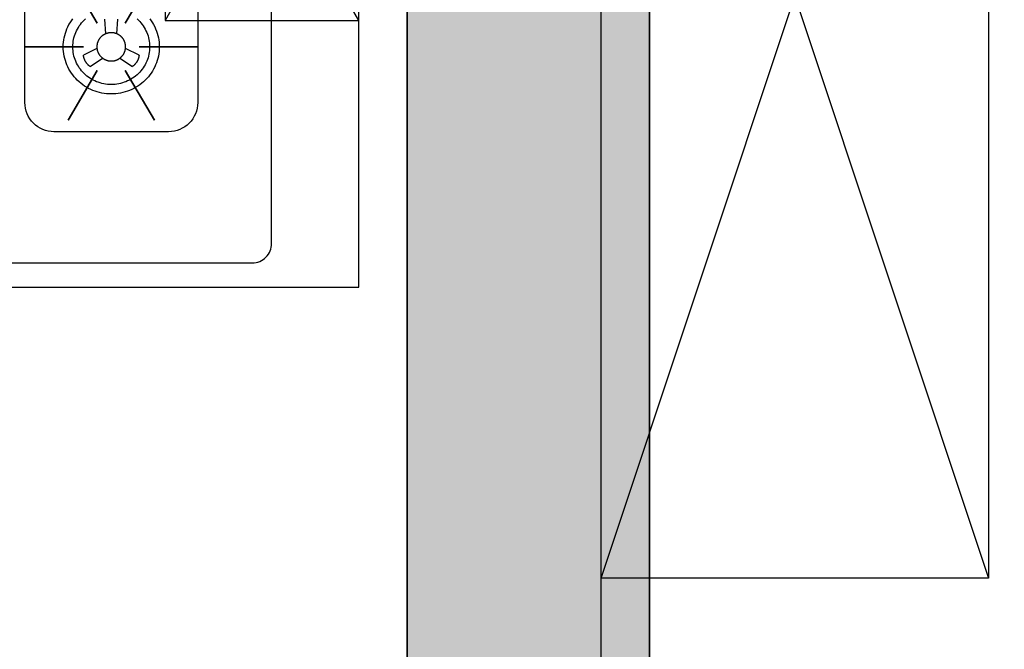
# Model space of a CAD drawing. Header units: millimetres. Extents: x 296296 to 297283, y 219875 to 220035.
# Tile 171 of 256: x 296913.223 to 296914.239, y 220016.781 to 220017.43. Entities that reach past the tile are written whole.
import ezdxf

# ---------------------------------------------------------------- set-up
doc = ezdxf.new("R2010")
doc.units = ezdxf.units.MM

# ---------------------------------------------------------------- blocks, each defined once
blk = doc.blocks.new('wy53eu64i765i57i78i')
blk.add_hatch(color=253).paths.add_polyline_path([(1007174.9, 189058.4), (1007174.9, 187258.4), (1007424.9, 187258.4), (1007424.9, 189058.4)], flags=0)
at = {"color": 253}
blk.add_lwpolyline([(1007174.9, 189058.4), (1007174.9, 187258.4), (1007424.9, 187258.4), (1007424.9, 189058.4), (1007174.9, 189058.4)], close=True, dxfattribs=at)
blk = doc.blocks.new('sayea5yuteaytuytrauyt')
h = blk.add_hatch()
h.set_pattern_fill('钢筋混凝土', color=253, scale=100)
h.set_pattern_definition([(45, (0, 0), (-176.776695, 176.776695), []), (50, (0, 0), (717.26018, -62.75213), [75, -825]), (355, (0, 0), (-138.75133, 752.19213), [60, -660]), (100.4514, (59.8, -5.2), (578.5094, 689.43954), [63.7402, -701.1421]), (46.1842, (0, 200), (1067.24105, -165.519), [112.5, -1237.5]), (96.6356, (88.9, 186.2), (934.6627, 974.1179), [95.6103, -1051.713]), (351.1842, (0, 200), (934.662, 974.1186), [90, -990]), (21, (100, 150), (596.90705, -402.6189), [75, -825]), (326, (100, 150), (243.31533, 725.15005), [60, -660]), (71.4514, (149.74, 116.45), (840.22263, 322.5305), [63.7402, -701.1421]), (37.5, (0, 0), (12.159855, 332.893854), [0, -652, 0, -670, 0, -662.5]), (7.5, (0, 0), (263.06954, 394.41171), [0, -382, 0, -637, 0, -252.5]), (327.5, (-223, 0), (533.822436, -22.55487), [0, -250, 0, -780, 0, -1035]), (317.5, (-323, 0), (583.18617, 100.10498), [0, -325, 0, -518, 0, -735])])
h.paths.add_polyline_path([(1007424.9, 89058.4), (1007424.9, 87258.4), (1007174.9, 87258.4), (1007174.9, 89058.4)])
h.paths.add_polyline_path([(1021574.9, 89058.4), (1021574.9, 87258.4), (1021324.9, 87258.4), (1021324.9, 89058.4)])
h.paths.add_polyline_path([(989374.9, 89058.4), (989374.9, 87258.4), (989124.9, 87258.4), (989124.9, 89058.4)])
h.paths.add_polyline_path([(1039624.9, 89058.4), (1039624.9, 87258.4), (1039374.9, 87258.4), (1039374.9, 89058.4)])
h.paths.add_polyline_path([(1014474.9, 87858.4), (1014474.9, 84858.4), (1014274.9, 84858.4), (1014274.9, 87858.4)])
h.paths.add_polyline_path([(1044574.9, 92958.4), (1044574.9, 91158.4), (1044374.9, 91158.4), (1044374.9, 92758.4), (1044074.9, 92758.4), (1044074.9, 92958.4)])
h.paths.add_polyline_path([(984374.9, 92758.4), (984374.9, 91158.4), (984174.9, 91158.4), (984174.9, 92958.4), (984674.9, 92958.4), (984674.9, 92758.4)])
h.paths.add_polyline_path([(1027974.9, 92758.4), (1027974.9, 91258.4), (1027774.9, 91258.4), (1027774.9, 92958.4), (1028324.9, 92958.4), (1028324.9, 92758.4)])
h.paths.add_polyline_path([(1000974.9, 92958.4), (1000974.9, 91258.4), (1000774.9, 91258.4), (1000774.9, 92758.4), (1000424.9, 92758.4), (1000424.9, 92958.4)])
h.paths.add_polyline_path([(1033174.9, 92958.4), (1033174.9, 91258.4), (1032974.9, 91258.4), (1032974.9, 92758.4), (1032624.9, 92758.4), (1032624.9, 92958.4)])
h.paths.add_polyline_path([(995774.9, 92758.4), (995774.9, 91258.4), (995574.9, 91258.4), (995574.9, 92958.4), (996124.9, 92958.4), (996124.9, 92758.4)])
h.paths.add_polyline_path([(1014874.9, 80258.4), (1014874.9, 80058.4), (1014274.9, 80058.4), (1014274.9, 81858.4), (1014474.9, 81858.4), (1014474.9, 80258.4)])
h.paths.add_polyline_path([(1046674.9, 92358.4), (1046674.9, 90658.4), (1046474.9, 90658.4), (1046474.9, 92158.4), (1046024.9, 92158.4), (1046024.9, 92358.4)])
h.paths.add_polyline_path([(982274.9, 92158.4), (982274.9, 90658.4), (982074.9, 90658.4), (982074.9, 92358.4), (982724.9, 92358.4), (982724.9, 92158.4)])
h.paths.add_polyline_path([(1042874.9, 80058.4), (1042874.9, 79458.4), (1042074.9, 79458.4), (1042074.9, 79658.4), (1042674.9, 79658.4), (1042674.9, 80258.4), (1043624.9, 80258.4), (1043624.9, 80058.4)])
h.paths.add_polyline_path([(1010674.9, 80058.4), (1010674.9, 79458.4), (1009874.9, 79458.4), (1009874.9, 79658.4), (1010474.9, 79658.4), (1010474.9, 80258.4), (1011424.9, 80258.4), (1011424.9, 80058.4)])
h.paths.add_polyline_path([(1018874.9, 79658.4), (1018874.9, 79458.4), (1018074.9, 79458.4), (1018074.9, 80058.4), (1017324.9, 80058.4), (1017324.9, 80258.4), (1018274.9, 80258.4), (1018274.9, 79658.4)])
h.paths.add_polyline_path([(986674.9, 79658.4), (986674.9, 79458.4), (985874.9, 79458.4), (985874.9, 80058.4), (985124.9, 80058.4), (985124.9, 80258.4), (986074.9, 80258.4), (986074.9, 79658.4)])
h.paths.add_polyline_path([(1016574.9, 92758.4), (1016574.9, 91158.4), (1016374.9, 91158.4), (1016374.9, 92158.4), (1016074.9, 92158.4), (1016074.9, 92358.4), (1016374.9, 92358.4), (1016374.9, 92958.4), (1016874.9, 92958.4), (1016874.9, 92758.4)])
h.paths.add_polyline_path([(1012374.9, 92158.4), (1012374.9, 91158.4), (1012174.9, 91158.4), (1012174.9, 92758.4), (1011874.9, 92758.4), (1011874.9, 92958.4), (1012374.9, 92958.4), (1012374.9, 92358.4), (1012674.9, 92358.4), (1012674.9, 92158.4)])
h.paths.add_polyline_path([(1031699.9, 87258.4), (1031699.9, 86658.4), (1029249.9, 86658.4), (1029249.9, 87258.4), (1029449.9, 87258.4), (1029449.9, 86858.4), (1031499.9, 86858.4), (1031499.9, 87258.4)])
h.paths.add_polyline_path([(999499.9, 87258.4), (999499.9, 86658.4), (997049.9, 86658.4), (997049.9, 87258.4), (997249.9, 87258.4), (997249.9, 86858.4), (999299.9, 86858.4), (999299.9, 87258.4)])
h.paths.add_polyline_path([(1029449.9, 89158.4), (1029449.9, 88743.4), (1029249.9, 88743.4), (1029249.9, 89358.4), (1031699.9, 89358.4), (1031699.9, 88743.4), (1031499.9, 88743.4), (1031499.9, 89158.4)])
h.paths.add_polyline_path([(999499.9, 89358.4), (999499.9, 88743.4), (999299.9, 88743.4), (999299.9, 89158.4), (997249.9, 89158.4), (997249.9, 88743.4), (997049.9, 88743.4), (997049.9, 89358.4)])
h.paths.add_polyline_path([(1026174.8, 92958.4), (1026174.8, 90058.4), (1025974.8, 90058.4), (1025974.8, 92758.4), (1025574.9, 92758.4), (1025574.9, 92958.4)])
h.paths.add_polyline_path([(1002774.9, 92758.4), (1002774.9, 90058.4), (1002574.9, 90058.4), (1002574.9, 92958.4), (1003174.9, 92958.4), (1003174.9, 92758.4)])
h.paths.add_polyline_path([(993974.9, 92958.4), (993974.9, 90058.4), (993774.9, 90058.4), (993774.9, 92758.4), (993374.9, 92758.4), (993374.9, 92958.4)])
h.paths.add_polyline_path([(1034974.9, 92758.4), (1034974.9, 90058.4), (1034774.9, 90058.4), (1034774.9, 92958.4), (1035374.9, 92958.4), (1035374.9, 92758.4)])
h.paths.add_polyline_path([(1046674.9, 83408.4), (1046674.9, 80058.4), (1046074.9, 80058.4), (1046074.9, 80258.4), (1046474.9, 80258.4), (1046474.9, 83408.4)])
h.paths.add_polyline_path([(982674.9, 80258.4), (982674.9, 80058.4), (982074.9, 80058.4), (982074.9, 83408.4), (982274.9, 83408.4), (982274.9, 80258.4)])
h.paths.add_polyline_path([(1001674.9, 89358.4), (1001674.9, 86658.4), (1001474.9, 86658.4), (1001474.9, 89158.4), (1000774.9, 89158.4), (1000774.9, 89358.4)])
h.paths.add_polyline_path([(1027274.9, 89158.4), (1027274.9, 86658.4), (1027074.9, 86658.4), (1027074.9, 89358.4), (1027974.9, 89358.4), (1027974.9, 89158.4)])
h.paths.add_polyline_path([(995074.9, 89158.4), (995074.9, 86658.4), (994874.9, 86658.4), (994874.9, 89358.4), (995774.9, 89358.4), (995774.9, 89158.4)])
h.paths.add_polyline_path([(1033874.9, 89358.4), (1033874.9, 86658.4), (1033674.9, 86658.4), (1033674.9, 89158.4), (1032974.9, 89158.4), (1032974.9, 89358.4)])
h.paths.add_polyline_path([(989374.9, 92958.4), (989374.9, 92158.4), (988974.9, 92158.4), (988974.9, 92958.4)])
h.paths.add_polyline_path([(1007574.9, 92958.4), (1007574.9, 92158.4), (1007174.9, 92158.4), (1007174.9, 92958.4)])
h.paths.add_polyline_path([(995074.9, 79658.4), (995074.9, 79258.4), (994374.9, 79258.4), (994374.9, 79658.4)])
h.paths.add_polyline_path([(1002174.9, 79658.4), (1002174.9, 79258.4), (1001474.9, 79258.4), (1001474.9, 79658.4)])
h.paths.add_polyline_path([(1027274.9, 79658.4), (1027274.9, 79258.4), (1026574.9, 79258.4), (1026574.9, 79658.4)])
h.paths.add_polyline_path([(1034374.9, 79658.4), (1034374.9, 79258.4), (1033674.9, 79258.4), (1033674.9, 79658.4)])
h.paths.add_polyline_path([(1039774.9, 92958.4), (1039774.9, 92158.4), (1039374.9, 92158.4), (1039374.9, 92958.4)])
h.paths.add_polyline_path([(1021574.9, 92958.4), (1021574.9, 92158.4), (1021174.9, 92158.4), (1021174.9, 92958.4)])
at = {"color": 253}
blk.add_lwpolyline([(1039624.9, 89058.4), (1039624.9, 87258.4), (1039374.9, 87258.4), (1039374.9, 89058.4), (1039624.9, 89058.4)], close=True, dxfattribs=at)
blk = doc.blocks.new('*U1119')
at = {"color": 253}
for p, q in [((600, 150), (-600, 150)), ((-600, 150), (600, -250)), ((600, 150), (-600, -250)), ((600, -250), (600, 150)), ((-600, -250), (600, -250))]:
    blk.add_line(p, q, dxfattribs=at)
blk = doc.blocks.new('185洋房-边套（报建版）-旧规$0$185洋房-边套（报建版）$0$洋房户型$0$A$C98681575')
at = {"color": 253}
for p, q in [((530, 275), (330, 625)), ((530, 625), (330, 275)), ((267.5, 276.4), (268.6, 261.1)), ((280.4, 261.1), (281.4, 276.4)), ((259.7, 246.1), (245.7, 239.3)), ((303.3, 239.3), (289.2, 246.1)), ((252.6, 227.5), (265.6, 236.1)), ((283.3, 236.1), (296.3, 227.5))]:
    blk.add_line(p, q, dxfattribs=at)
for points in [[(0, 900), (0, 0), (530, 0), (530, 900)], [(229.9, 323.5), (260.1, 272.2)], [(319.1, 323.5), (288.8, 272.2)], [(185.3, 247.8), (245.7, 247.8)], [(363.7, 247.8), (303.2, 247.8)], [(229.9, 172), (260.1, 223.3)], [(319.1, 172), (288.8, 223.3)]]:
    blk.add_lwpolyline(points, close=True, dxfattribs=at)
for points in [[(440, 45), (440, 855, 0.414214), (420, 875), (40, 875, 0.324936), (10, 855), (10, 45, 0.324936), (40, 25), (420, 25, 0.414214)], [(215.3, 335.2), (333.7, 335.2, -0.414214), (363.7, 305.2), (363.7, 190.3, -0.414214), (333.7, 160.3), (215.3, 160.3, -0.414214), (185.3, 190.3), (185.3, 305.2, -0.414214)]]:
    blk.add_lwpolyline(points, format="xyb", close=True, dxfattribs=at)
blk.add_lwpolyline([(530, 625), (330, 625), (330, 275), (530, 275)], dxfattribs=at)
for points in [[(224.9, 247.8, 0), (225, 250.1, 0), (225.2, 252.5, 0), (225.5, 254.9, 0), (225.9, 257.2, 0), (226.4, 259.6, 0), (227.1, 261.9, 0), (227.8, 264.1, 0), (228.7, 266.3, 0), (229.7, 268.5, 0), (230.8, 270.7, 0), (232, 272.7, 0), (233.3, 274.7, 0), (234.7, 276.7, 0)], [(314.3, 276.7, 0), (315.7, 274.7, 0), (317, 272.7, 0), (318.2, 270.7, 0), (319.3, 268.5, 0), (320.2, 266.3, 0), (321.1, 264.1, 0), (321.9, 261.9, 0), (322.5, 259.6, 0), (323.1, 257.2, 0), (323.5, 254.9, 0), (323.8, 252.5, 0), (324, 250.1, 0), (324, 247.8, 0), (324, 245.4, 0), (323.8, 243, 0), (323.5, 240.6, 0), (323.1, 238.3, 0), (322.5, 235.9, 0), (321.9, 233.6, 0), (321.1, 231.4, 0), (320.2, 229.2, 0), (319.3, 227, 0), (318.2, 224.8, 0), (317, 222.8, 0), (315.7, 220.8, 0), (314.3, 218.8, 0), (312.8, 216.9, 0), (311.2, 215.1, 0), (309.5, 213.4, 0), (307.7, 211.8, 0), (305.9, 210.2, 0), (304, 208.7, 0), (302, 207.4, 0), (299.9, 206.1, 0), (297.8, 204.9, 0), (295.7, 203.8, 0), (293.4, 202.9, 0), (291.2, 202, 0), (288.9, 201.3, 0), (286.5, 200.6, 0), (284.1, 200.1, 0), (281.7, 199.7, 0), (279.3, 199.4, 0), (276.9, 199.2, 0), (274.5, 199.2, 0), (272, 199.2, 0), (269.6, 199.4, 0), (267.2, 199.7, 0), (264.8, 200.1, 0), (262.4, 200.6, 0), (260.1, 201.3, 0), (257.8, 202, 0), (255.5, 202.9, 0), (253.3, 203.8, 0), (251.1, 204.9, 0), (249, 206.1, 0), (246.9, 207.4, 0), (245, 208.7, 0), (243, 210.2, 0), (241.2, 211.8, 0), (239.4, 213.4, 0), (237.8, 215.1, 0), (236.2, 216.9, 0), (234.7, 218.8, 0), (233.3, 220.8, 0), (232, 222.8, 0), (230.8, 224.8, 0), (229.7, 227, 0), (228.7, 229.2, 0), (227.8, 231.4, 0), (227.1, 233.6, 0), (226.4, 235.9, 0), (225.9, 238.3, 0), (225.5, 240.6, 0), (225.2, 243, 0), (225, 245.4, 0), (224.9, 247.8, 0)], [(234.8, 247.8, 0), (234.9, 249.7, 0), (235, 251.6, 0), (235.3, 253.5, 0), (235.6, 255.3, 0), (236, 257.2, 0), (236.5, 259, 0), (237.1, 260.8, 0), (237.8, 262.6, 0), (238.6, 264.4, 0), (239.5, 266.1, 0), (240.5, 267.7, 0), (241.5, 269.4, 0), (242.6, 270.9, 0), (243.8, 272.4, 0), (245.1, 273.9, 0), (246.4, 275.2, 0), (247.8, 276.6, 0)], [(301.1, 276.6, 0), (302.5, 275.2, 0), (303.8, 273.9, 0), (305.1, 272.4, 0), (306.3, 270.9, 0), (307.4, 269.4, 0), (308.5, 267.7, 0), (309.4, 266.1, 0), (310.3, 264.4, 0), (311.1, 262.6, 0), (311.8, 260.8, 0), (312.4, 259, 0), (312.9, 257.2, 0), (313.3, 255.3, 0), (313.7, 253.5, 0), (313.9, 251.6, 0), (314.1, 249.7, 0), (314.1, 247.8, 0), (314.1, 245.8, 0), (313.9, 243.9, 0), (313.7, 242.1, 0), (313.3, 240.2, 0), (312.9, 238.3, 0), (312.4, 236.5, 0), (311.8, 234.7, 0), (311.1, 232.9, 0), (310.3, 231.1, 0), (309.4, 229.4, 0), (308.5, 227.8, 0), (307.4, 226.2, 0), (306.3, 224.6, 0), (305.1, 223.1, 0), (303.8, 221.6, 0), (302.5, 220.3, 0), (301.1, 219, 0), (299.6, 217.7, 0), (298.1, 216.5, 0), (296.5, 215.4, 0), (294.8, 214.4, 0), (293.2, 213.5, 0), (291.4, 212.6, 0), (289.6, 211.8, 0), (287.8, 211.2, 0), (286, 210.6, 0), (284.1, 210, 0), (282.2, 209.6, 0), (280.3, 209.3, 0), (278.4, 209.1, 0), (276.4, 208.9, 0), (274.5, 208.9, 0), (272.5, 208.9, 0), (270.6, 209.1, 0), (268.7, 209.3, 0), (266.7, 209.6, 0), (264.8, 210, 0), (263, 210.6, 0), (261.1, 211.2, 0), (259.3, 211.8, 0), (257.5, 212.6, 0), (255.8, 213.5, 0), (254.1, 214.4, 0), (252.4, 215.4, 0), (250.9, 216.5, 0), (249.3, 217.7, 0), (247.8, 219, 0), (246.4, 220.3, 0), (245.1, 221.6, 0), (243.8, 223.1, 0), (242.6, 224.6, 0), (241.5, 226.2, 0), (240.5, 227.8, 0), (239.5, 229.4, 0), (238.6, 231.1, 0), (237.8, 232.9, 0), (237.1, 234.7, 0), (236.5, 236.5, 0), (236, 238.3, 0), (235.6, 240.2, 0), (235.3, 242.1, 0), (235, 243.9, 0), (234.9, 245.8, 0), (234.8, 247.8, 0)], [(289.3, 247.8, 0), (289.3, 248.1, 0), (289.3, 248.5, 0), (289.3, 248.8, 0), (289.3, 249.2, 0), (289.2, 249.5, 0), (289.2, 249.9, 0), (289.1, 250.2, 0), (289, 250.6, 0), (289, 250.9, 0), (288.9, 251.3, 0), (288.8, 251.6, 0), (288.7, 252, 0), (288.6, 252.3, 0), (288.5, 252.7, 0), (288.3, 253, 0), (288.2, 253.3, 0), (288.1, 253.7, 0), (287.9, 254, 0), (287.7, 254.3, 0), (287.6, 254.6, 0), (287.4, 254.9, 0), (287.2, 255.2, 0), (287, 255.6, 0), (286.8, 255.9, 0), (286.6, 256.1, 0), (286.4, 256.4, 0), (286.2, 256.7, 0), (286, 257, 0), (285.7, 257.3, 0), (285.5, 257.5, 0), (285.2, 257.8, 0), (285, 258.1, 0), (284.7, 258.3, 0), (284.5, 258.6, 0), (284.2, 258.8, 0), (283.9, 259, 0), (283.6, 259.2, 0), (283.3, 259.5, 0), (283, 259.7, 0), (282.7, 259.9, 0), (282.4, 260.1, 0), (282.1, 260.3, 0), (281.8, 260.4, 0), (281.5, 260.6, 0), (281.2, 260.8, 0), (280.8, 260.9, 0), (280.5, 261.1, 0), (280.2, 261.2, 0), (279.8, 261.4, 0), (279.5, 261.5, 0), (279.1, 261.6, 0), (278.8, 261.7, 0), (278.4, 261.8, 0), (278.1, 261.9, 0), (277.7, 262, 0), (277.4, 262.1, 0), (277, 262.1, 0), (276.7, 262.2, 0), (276.3, 262.2, 0), (275.9, 262.3, 0), (275.6, 262.3, 0), (275.2, 262.3, 0), (274.8, 262.3, 0), (274.5, 262.3, 0), (274.1, 262.3, 0), (273.7, 262.3, 0), (273.4, 262.3, 0), (273, 262.3, 0), (272.6, 262.2, 0), (272.3, 262.2, 0), (271.9, 262.1, 0), (271.6, 262.1, 0), (271.2, 262, 0), (270.9, 261.9, 0), (270.5, 261.8, 0), (270.2, 261.7, 0), (269.8, 261.6, 0), (269.5, 261.5, 0), (269.1, 261.4, 0), (268.8, 261.2, 0), (268.4, 261.1, 0), (268.1, 260.9, 0), (267.8, 260.8, 0), (267.5, 260.6, 0), (267.1, 260.4, 0), (266.8, 260.3, 0), (266.5, 260.1, 0), (266.2, 259.9, 0), (265.9, 259.7, 0), (265.6, 259.5, 0), (265.3, 259.2, 0), (265, 259, 0), (264.8, 258.8, 0), (264.5, 258.6, 0), (264.2, 258.3, 0), (264, 258.1, 0), (263.7, 257.8, 0), (263.5, 257.5, 0), (263.2, 257.3, 0), (263, 257, 0), (262.8, 256.7, 0), (262.5, 256.4, 0), (262.3, 256.1, 0), (262.1, 255.9, 0), (261.9, 255.6, 0), (261.7, 255.2, 0), (261.5, 254.9, 0), (261.4, 254.6, 0), (261.2, 254.3, 0), (261, 254, 0), (260.9, 253.7, 0), (260.7, 253.3, 0), (260.6, 253, 0), (260.5, 252.7, 0), (260.4, 252.3, 0), (260.2, 252, 0), (260.1, 251.6, 0), (260.1, 251.3, 0), (260, 250.9, 0), (259.9, 250.6, 0), (259.8, 250.2, 0), (259.8, 249.9, 0), (259.7, 249.5, 0), (259.7, 249.2, 0), (259.6, 248.8, 0), (259.6, 248.5, 0), (259.6, 248.1, 0), (259.6, 247.8, 0)], [(259.6, 247.8, 0), (259.6, 247.4, 0), (259.6, 247, 0), (259.6, 246.7, 0), (259.7, 246.3, 0), (259.7, 246, 0), (259.8, 245.6, 0), (259.8, 245.3, 0), (259.9, 244.9, 0), (260, 244.6, 0), (260.1, 244.2, 0), (260.1, 243.9, 0), (260.2, 243.5, 0), (260.4, 243.2, 0), (260.5, 242.8, 0), (260.6, 242.5, 0), (260.7, 242.2, 0), (260.9, 241.8, 0), (261, 241.5, 0), (261.2, 241.2, 0), (261.4, 240.9, 0), (261.5, 240.6, 0), (261.7, 240.3, 0), (261.9, 240, 0), (262.1, 239.7, 0), (262.3, 239.4, 0), (262.5, 239.1, 0), (262.8, 238.8, 0), (263, 238.5, 0), (263.2, 238.2, 0), (263.5, 238, 0), (263.7, 237.7, 0), (264, 237.4, 0), (264.2, 237.2, 0), (264.5, 237, 0), (264.8, 236.7, 0), (265, 236.5, 0), (265.3, 236.3, 0), (265.6, 236, 0), (265.9, 235.8, 0), (266.2, 235.6, 0), (266.5, 235.4, 0), (266.8, 235.3, 0), (267.1, 235.1, 0), (267.5, 234.9, 0), (267.8, 234.7, 0), (268.1, 234.6, 0), (268.4, 234.4, 0), (268.8, 234.3, 0), (269.1, 234.2, 0), (269.5, 234, 0), (269.8, 233.9, 0), (270.2, 233.8, 0), (270.5, 233.7, 0), (270.9, 233.6, 0), (271.2, 233.5, 0), (271.6, 233.5, 0), (271.9, 233.4, 0), (272.3, 233.3, 0), (272.6, 233.3, 0), (273, 233.2, 0), (273.4, 233.2, 0), (273.7, 233.2, 0), (274.1, 233.2, 0), (274.5, 233.2, 0), (274.8, 233.2, 0), (275.2, 233.2, 0), (275.6, 233.2, 0), (275.9, 233.2, 0), (276.3, 233.3, 0), (276.7, 233.3, 0), (277, 233.4, 0), (277.4, 233.5, 0), (277.7, 233.5, 0), (278.1, 233.6, 0), (278.4, 233.7, 0), (278.8, 233.8, 0), (279.1, 233.9, 0), (279.5, 234, 0), (279.8, 234.2, 0), (280.2, 234.3, 0), (280.5, 234.4, 0), (280.8, 234.6, 0), (281.2, 234.7, 0), (281.5, 234.9, 0), (281.8, 235.1, 0), (282.1, 235.3, 0), (282.4, 235.4, 0), (282.7, 235.6, 0), (283, 235.8, 0), (283.3, 236, 0), (283.6, 236.3, 0), (283.9, 236.5, 0), (284.2, 236.7, 0), (284.5, 237, 0), (284.7, 237.2, 0), (285, 237.4, 0), (285.2, 237.7, 0), (285.5, 238, 0), (285.7, 238.2, 0), (286, 238.5, 0), (286.2, 238.8, 0), (286.4, 239.1, 0), (286.6, 239.4, 0), (286.8, 239.7, 0), (287, 240, 0), (287.2, 240.3, 0), (287.4, 240.6, 0), (287.6, 240.9, 0), (287.7, 241.2, 0), (287.9, 241.5, 0), (288.1, 241.8, 0), (288.2, 242.2, 0), (288.3, 242.5, 0), (288.5, 242.8, 0), (288.6, 243.2, 0), (288.7, 243.5, 0), (288.8, 243.9, 0), (288.9, 244.2, 0), (289, 244.6, 0), (289, 244.9, 0), (289.1, 245.3, 0), (289.2, 245.6, 0), (289.2, 246, 0), (289.3, 246.3, 0), (289.3, 246.7, 0), (289.3, 247, 0), (289.3, 247.4, 0), (289.3, 247.8, 0)], [(252.6, 227.5, 0), (252.5, 227.6, 0), (252.4, 227.7, 0), (252.4, 227.7, 0), (252.3, 227.8, 0), (252.2, 227.9, 0), (252.1, 227.9, 0), (252, 228, 0), (251.9, 228.1, 0), (251.8, 228.1, 0), (251.7, 228.2, 0), (251.7, 228.3, 0), (251.6, 228.3, 0), (251.5, 228.4, 0), (251.4, 228.5, 0), (251.3, 228.6, 0), (251.2, 228.6, 0), (251.1, 228.7, 0), (251.1, 228.8, 0), (251, 228.8, 0), (250.9, 228.9, 0), (250.8, 229, 0), (250.7, 229.1, 0), (250.7, 229.2, 0), (250.6, 229.2, 0), (250.5, 229.3, 0), (250.4, 229.4, 0), (250.3, 229.5, 0), (250.3, 229.5, 0), (250.2, 229.6, 0), (250.1, 229.7, 0), (250, 229.8, 0), (250, 229.9, 0), (249.9, 229.9, 0), (249.8, 230, 0), (249.7, 230.1, 0), (249.7, 230.2, 0), (249.6, 230.3, 0), (249.5, 230.4, 0), (249.5, 230.4, 0), (249.4, 230.5, 0), (249.3, 230.6, 0), (249.2, 230.7, 0), (249.2, 230.8, 0), (249.1, 230.9, 0), (249, 231, 0), (249, 231, 0), (248.9, 231.1, 0), (248.8, 231.2, 0), (248.8, 231.3, 0), (248.7, 231.4, 0), (248.6, 231.5, 0), (248.6, 231.6, 0), (248.5, 231.7, 0), (248.5, 231.8, 0), (248.4, 231.9, 0), (248.3, 231.9, 0), (248.3, 232, 0), (248.2, 232.1, 0), (248.2, 232.2, 0), (248.1, 232.3, 0), (248, 232.4, 0), (248, 232.5, 0), (247.9, 232.6, 0), (247.9, 232.7, 0), (247.8, 232.8, 0), (247.8, 232.9, 0), (247.7, 233, 0), (247.6, 233.1, 0), (247.6, 233.2, 0), (247.5, 233.3, 0), (247.5, 233.4, 0), (247.4, 233.5, 0), (247.4, 233.6, 0), (247.3, 233.7, 0), (247.3, 233.8, 0), (247.2, 233.9, 0), (247.2, 234, 0), (247.1, 234.1, 0), (247.1, 234.2, 0), (247.1, 234.3, 0), (247, 234.4, 0), (247, 234.5, 0), (246.9, 234.6, 0), (246.9, 234.7, 0), (246.8, 234.8, 0), (246.8, 234.9, 0), (246.8, 235, 0), (246.7, 235.1, 0), (246.7, 235.2, 0), (246.6, 235.3, 0), (246.6, 235.4, 0), (246.6, 235.5, 0), (246.5, 235.6, 0), (246.5, 235.7, 0), (246.5, 235.8, 0), (246.4, 235.9, 0), (246.4, 236, 0), (246.4, 236.1, 0), (246.3, 236.2, 0), (246.3, 236.3, 0), (246.3, 236.4, 0), (246.2, 236.5, 0), (246.2, 236.6, 0), (246.2, 236.7, 0), (246.1, 236.8, 0), (246.1, 236.9, 0), (246.1, 237, 0), (246.1, 237.2, 0), (246, 237.3, 0), (246, 237.4, 0), (246, 237.5, 0), (246, 237.6, 0), (245.9, 237.7, 0), (245.9, 237.8, 0), (245.9, 237.9, 0), (245.9, 238, 0), (245.9, 238.1, 0), (245.8, 238.2, 0), (245.8, 238.3, 0), (245.8, 238.4, 0), (245.8, 238.6, 0), (245.8, 238.7, 0), (245.8, 238.8, 0), (245.7, 238.9, 0), (245.7, 239, 0), (245.7, 239.1, 0), (245.7, 239.2, 0), (245.7, 239.3, 0)], [(303.3, 239.3, 0), (303.2, 239.2, 0), (303.2, 239.1, 0), (303.2, 239, 0), (303.2, 238.9, 0), (303.2, 238.8, 0), (303.2, 238.7, 0), (303.2, 238.6, 0), (303.1, 238.4, 0), (303.1, 238.3, 0), (303.1, 238.2, 0), (303.1, 238.1, 0), (303.1, 238, 0), (303, 237.9, 0), (303, 237.8, 0), (303, 237.7, 0), (303, 237.6, 0), (303, 237.5, 0), (302.9, 237.4, 0), (302.9, 237.3, 0), (302.9, 237.2, 0), (302.9, 237, 0), (302.8, 236.9, 0), (302.8, 236.8, 0), (302.8, 236.7, 0), (302.7, 236.6, 0), (302.7, 236.5, 0), (302.7, 236.4, 0), (302.7, 236.3, 0), (302.6, 236.2, 0), (302.6, 236.1, 0), (302.6, 236, 0), (302.5, 235.9, 0), (302.5, 235.8, 0), (302.5, 235.7, 0), (302.4, 235.6, 0), (302.4, 235.5, 0), (302.3, 235.4, 0), (302.3, 235.3, 0), (302.3, 235.2, 0), (302.2, 235.1, 0), (302.2, 235, 0), (302.1, 234.9, 0), (302.1, 234.8, 0), (302.1, 234.7, 0), (302, 234.6, 0), (302, 234.5, 0), (301.9, 234.4, 0), (301.9, 234.3, 0), (301.8, 234.2, 0), (301.8, 234.1, 0), (301.7, 234, 0), (301.7, 233.9, 0), (301.6, 233.8, 0), (301.6, 233.7, 0), (301.5, 233.6, 0), (301.5, 233.5, 0), (301.4, 233.4, 0), (301.4, 233.3, 0), (301.3, 233.2, 0), (301.3, 233.1, 0), (301.2, 233, 0), (301.2, 232.9, 0), (301.1, 232.8, 0), (301.1, 232.7, 0), (301, 232.6, 0), (301, 232.5, 0), (300.9, 232.4, 0), (300.8, 232.3, 0), (300.8, 232.2, 0), (300.7, 232.1, 0), (300.7, 232, 0), (300.6, 231.9, 0), (300.5, 231.9, 0), (300.5, 231.8, 0), (300.4, 231.7, 0), (300.4, 231.6, 0), (300.3, 231.5, 0), (300.2, 231.4, 0), (300.2, 231.3, 0), (300.1, 231.2, 0), (300, 231.1, 0), (300, 231, 0), (299.9, 231, 0), (299.8, 230.9, 0), (299.8, 230.8, 0), (299.7, 230.7, 0), (299.6, 230.6, 0), (299.6, 230.5, 0), (299.5, 230.4, 0), (299.4, 230.4, 0), (299.3, 230.3, 0), (299.3, 230.2, 0), (299.2, 230.1, 0), (299.1, 230, 0), (299, 229.9, 0), (299, 229.9, 0), (298.9, 229.8, 0), (298.8, 229.7, 0), (298.7, 229.6, 0), (298.7, 229.5, 0), (298.6, 229.5, 0), (298.5, 229.4, 0), (298.4, 229.3, 0), (298.4, 229.2, 0), (298.3, 229.2, 0), (298.2, 229.1, 0), (298.1, 229, 0), (298, 228.9, 0), (298, 228.8, 0), (297.9, 228.8, 0), (297.8, 228.7, 0), (297.7, 228.6, 0), (297.6, 228.6, 0), (297.5, 228.5, 0), (297.5, 228.4, 0), (297.4, 228.3, 0), (297.3, 228.3, 0), (297.2, 228.2, 0), (297.1, 228.1, 0), (297, 228.1, 0), (296.9, 228, 0), (296.8, 227.9, 0), (296.8, 227.9, 0), (296.7, 227.8, 0), (296.6, 227.7, 0), (296.5, 227.7, 0), (296.4, 227.6, 0), (296.3, 227.5, 0)]]:
    blk.add_polyline3d(points, dxfattribs=at)
blk = doc.blocks.new('185洋房-边套（报建版）-旧规')
at = {"color": 253, "linetype": 'Continuous'}
for p, q in [((7000, 7200), (7000, 9800)), ((7200, 7300), (7200, 9800))]:
    blk.add_line(p, q, dxfattribs=at)
at = {"color": 253}
blk.add_lwpolyline([(9900, 7900), (9900, 7300), (7200, 7300), (7200, 10900), (7800, 10900), (7800, 7900)], close=True, dxfattribs=at)
at = {"color": 253, "rotation": 270}
blk.add_blockref('*U1119', (6850, 9200), dxfattribs=at)
at = {"color": 253, "extrusion": (0, 0, -1), "zscale": -1, "rotation": 7.511875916e-07}
blk.add_blockref('185洋房-边套（报建版）-旧规$0$185洋房-边套（报建版）$0$洋房户型$0$A$C98681575', (-7780, 8900), dxfattribs=at)

msp = doc.modelspace()

# ---------------------------------------------------------------- block references
at = {"xscale": 0.001, "yscale": 0.001, "zscale": 0.001}
for name, p in [('wy53eu64i765i57i78i', (295906.4483, 219828.6962)), ('sayea5yuteaytuytrauyt', (295874.2483, 219928.6962))]:
    msp.add_blockref(name, p, dxfattribs=at)

# ---------------------------------------------------------------- next in the draw order: block references
at = {"xscale": -0.001, "yscale": 0.001, "zscale": 0.001}
msp.add_blockref('185洋房-边套（报建版）-旧规', (296920.8232, 220008.2546), dxfattribs=at)

doc.saveas('drawing.dxf')
